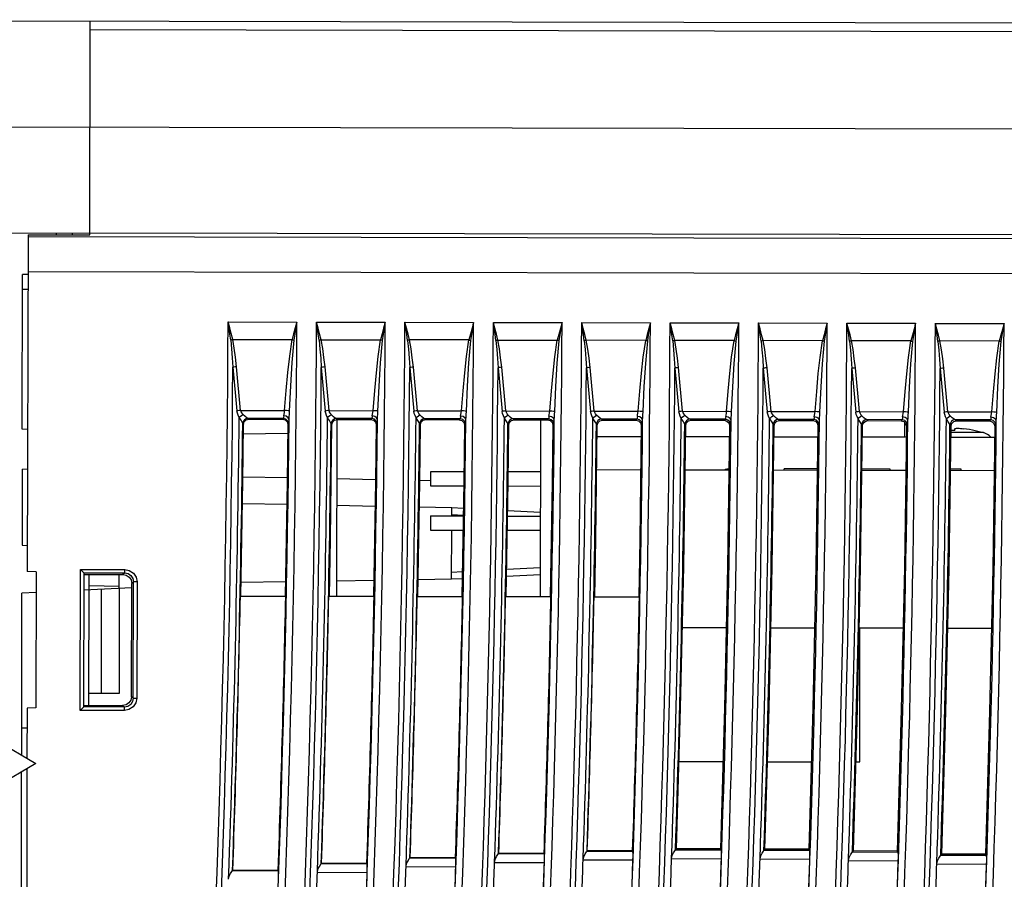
# Model space of a CAD drawing. Extents: x 0 to 420, y 0 to 297.
# Tile 14 of 30: x 101 to 128, y 156 to 180. Entities that reach past the tile are written whole.
import ezdxf

# ---------------------------------------------------------------- set-up
doc = ezdxf.new("R2010")
doc.units = 0
doc.header["$LTSCALE"] = 23.1
doc.layers.get('0').update_dxf_attribs({"linetype": 'CONTINUOUS'})

msp = doc.modelspace()

# ---------------------------------------------------------------- linework, layer by layer
at = {"color": 7, "linetype": 'CONTINUOUS'}
for p, q in [((85.026, 179.838), (140.782, 179.726)), ((102.514, 173.757), (102.526, 179.803)), ((140.781, 179.476), (102.526, 179.553)), ((99.52, 176.809), (141.631, 176.725)), ((86.014, 173.836), (102.514, 173.803)), ((100.764, 173.759), (100.745, 164.241)), ((100.764, 173.759), (102.514, 173.757)), ((101.564, 173.805), (101.564, 173.758)), ((102.014, 173.804), (102.014, 173.758)), ((141.796, 173.728), (102.514, 173.807)), ((100.764, 173.708), (141.8, 173.626)), ((141.838, 172.627), (100.762, 172.709)), ((100.603, 168.26), (100.612, 172.632)), ((100.762, 172.632), (100.612, 172.632)), ((100.761, 172.207), (100.611, 172.207)), ((106.424, 171.295), (108.367, 171.291)), ((108.924, 171.29), (110.867, 171.286)), ((111.424, 171.285), (113.367, 171.281)), ((113.924, 171.28), (115.867, 171.276)), ((116.424, 171.275), (118.367, 171.271)), ((118.924, 171.27), (120.867, 171.266)), ((121.424, 171.265), (123.367, 171.261)), ((123.924, 171.26), (125.867, 171.256)), ((126.424, 171.254), (128.367, 171.251)), ((106.553, 170.797), (108.233, 170.794)), ((109.053, 170.792), (110.733, 170.788)), ((113.233, 170.783), (111.553, 170.787)), ((114.053, 170.782), (115.733, 170.778)), ((118.233, 170.773), (116.553, 170.777)), ((120.733, 170.768), (119.053, 170.772)), ((123.233, 170.763), (121.553, 170.767)), ((125.733, 170.758), (124.053, 170.762)), ((128.233, 170.753), (126.553, 170.757)), ((106.777, 168.793), (106.664, 170.027)), ((109.277, 168.788), (109.164, 170.022)), ((111.777, 168.783), (111.664, 170.017)), ((114.277, 168.778), (114.164, 170.012)), ((116.777, 168.773), (116.664, 170.007)), ((119.277, 168.768), (119.164, 170.002)), ((121.777, 168.763), (121.664, 169.997)), ((124.277, 168.758), (124.164, 169.992)), ((106.777, 168.793), (108.022, 168.79)), ((109.277, 168.788), (110.522, 168.785)), ((111.777, 168.783), (113.022, 168.78)), ((114.277, 168.778), (115.522, 168.775)), ((116.777, 168.773), (118.022, 168.77)), ((119.277, 168.768), (120.522, 168.765)), ((121.777, 168.763), (123.022, 168.76)), ((124.277, 168.758), (125.522, 168.755)), ((126.777, 168.753), (128.022, 168.75)), ((107.01, 168.545), (106.987, 168.568)), ((107.984, 168.566), (106.987, 168.568)), ((107.01, 168.545), (107.961, 168.542)), ((107.984, 168.566), (107.961, 168.542)), ((108.059, 168.545), (107.984, 168.566)), ((108.091, 168.467), (108.11, 168.391)), ((109.511, 168.539), (109.487, 168.563)), ((110.484, 168.561), (109.487, 168.563)), ((109.494, 163.539), (109.504, 168.539)), ((109.511, 168.539), (110.46, 168.536)), ((110.484, 168.561), (110.46, 168.536)), ((110.559, 168.54), (110.484, 168.561)), ((112.012, 168.533), (111.987, 168.558)), ((112.984, 168.556), (111.987, 168.558)), ((112.012, 168.533), (112.959, 168.53)), ((112.984, 168.556), (112.959, 168.53)), ((113.059, 168.535), (112.984, 168.556)), ((114.513, 168.527), (114.487, 168.553)), ((115.484, 168.551), (114.487, 168.553)), ((114.513, 168.527), (115.458, 168.524)), ((115.254, 168.525), (115.244, 163.528)), ((115.484, 168.551), (115.458, 168.524)), ((115.559, 168.53), (115.484, 168.551)), ((117.014, 168.521), (116.987, 168.548)), ((117.984, 168.546), (116.987, 168.548)), ((117.014, 168.521), (117.957, 168.519)), ((117.984, 168.546), (117.957, 168.519)), ((118.059, 168.525), (117.984, 168.546)), ((119.515, 168.515), (119.487, 168.542)), ((120.485, 168.54), (119.487, 168.542)), ((119.515, 168.515), (120.456, 168.513)), ((120.485, 168.54), (120.456, 168.513)), ((120.559, 168.52), (120.485, 168.54)), ((122.016, 168.509), (121.987, 168.537)), ((122.985, 168.535), (121.987, 168.537)), ((122.016, 168.509), (122.955, 168.507)), ((122.985, 168.535), (122.955, 168.507)), ((123.059, 168.515), (122.985, 168.535)), ((124.517, 168.503), (124.487, 168.532)), ((125.485, 168.53), (124.487, 168.532)), ((124.517, 168.503), (125.454, 168.501)), ((125.485, 168.53), (125.454, 168.501)), ((125.559, 168.51), (125.485, 168.53)), ((127.018, 168.497), (126.987, 168.527)), ((127.985, 168.525), (126.987, 168.527)), ((127.018, 168.497), (127.954, 168.495)), ((127.985, 168.525), (127.954, 168.495)), ((128.059, 168.505), (127.985, 168.525)), ((100.753, 168.252), (100.603, 168.26)), ((106.838, 168.419), (106.859, 168.396)), ((108.11, 168.391), (108.134, 168.414)), ((109.338, 168.414), (109.36, 168.39)), ((110.59, 168.461), (110.609, 168.385)), ((110.609, 168.385), (110.634, 168.409)), ((111.838, 168.409), (111.861, 168.384)), ((113.089, 168.455), (113.108, 168.379)), ((113.108, 168.379), (113.134, 168.404)), ((114.338, 168.404), (114.362, 168.379)), ((115.588, 168.449), (115.607, 168.373)), ((115.607, 168.373), (115.634, 168.399)), ((116.838, 168.399), (116.863, 168.373)), ((118.087, 168.443), (118.107, 168.367)), ((118.107, 168.367), (118.134, 168.394)), ((119.338, 168.394), (119.364, 168.367)), ((120.586, 168.437), (120.606, 168.361)), ((120.606, 168.361), (120.634, 168.389)), ((121.838, 168.388), (121.865, 168.361)), ((123.085, 168.431), (123.105, 168.355)), ((123.105, 168.355), (123.134, 168.384)), ((124.338, 168.383), (124.367, 168.355)), ((125.554, 168.456), (125.553, 168.042)), ((125.584, 168.425), (125.604, 168.349)), ((125.604, 168.349), (125.634, 168.379)), ((126.838, 168.378), (126.868, 168.349)), ((126.978, 168.22), (126.978, 168.275)), ((127.553, 168.218), (127.553, 168.223)), ((128.083, 168.419), (128.103, 168.343)), ((128.103, 168.343), (128.134, 168.374)), ((108.107, 168.139), (106.856, 168.119)), ((116.86, 168.059), (118.103, 168.057)), ((119.36, 168.054), (120.601, 168.052)), ((121.861, 168.049), (123.101, 168.047)), ((124.362, 168.044), (125.6, 168.042)), ((126.863, 168.039), (128.099, 168.037)), ((127.783, 168.164), (126.865, 168.166)), ((100.601, 167.129), (100.597, 164.985)), ((100.601, 167.129), (100.751, 167.136)), ((118.092, 167.107), (116.848, 167.109)), ((120.588, 167.102), (119.347, 167.104)), ((123.087, 167.097), (121.848, 167.099)), ((122.151, 167.099), (122.151, 167.14)), ((123.088, 167.138), (122.151, 167.14)), ((125.151, 167.134), (124.349, 167.136)), ((125.586, 167.092), (124.349, 167.094)), ((125.151, 167.093), (125.151, 167.134)), ((128.086, 167.087), (126.85, 167.089)), ((127.151, 167.13), (126.851, 167.131)), ((127.151, 167.089), (127.151, 167.13)), ((106.841, 166.916), (108.092, 166.891)), ((109.5, 166.864), (110.591, 166.843)), ((111.843, 166.818), (112.15, 166.812)), ((112.151, 167.06), (112.15, 166.66)), ((113.093, 167.058), (112.151, 167.06)), ((115.251, 167.054), (114.347, 167.056)), ((112.15, 166.66), (113.087, 166.658)), ((114.342, 166.656), (115.25, 166.654)), ((108.081, 166.129), (106.83, 166.153)), ((110.579, 166.08), (109.499, 166.101)), ((112.749, 166.038), (111.831, 166.056)), ((112.748, 165.809), (112.749, 166.038)), ((113.078, 166.02), (112.749, 166.038)), ((112.148, 165.81), (112.147, 165.41)), ((112.148, 165.81), (113.075, 165.808)), ((112.748, 165.851), (113.075, 165.833)), ((114.329, 165.806), (115.248, 165.804)), ((115.248, 165.902), (114.331, 165.952)), ((112.147, 165.41), (113.069, 165.408)), ((112.745, 164.026), (112.747, 165.409)), ((114.323, 165.406), (115.247, 165.404)), ((89.997, 165.328), (100.984, 158.806)), ((100.597, 164.985), (100.747, 164.977)), ((102.237, 160.309), (102.245, 164.298)), ((102.245, 164.298), (103.498, 164.296)), ((103.498, 164.196), (103.498, 164.296)), ((115.245, 164.34), (114.303, 164.292)), ((100.995, 164.227), (100.745, 164.241)), ((100.995, 164.227), (100.987, 160.384)), ((102.346, 164.198), (102.313, 164.229)), ((102.345, 164.198), (102.337, 160.409)), ((102.345, 164.198), (103.498, 164.196)), ((102.345, 164.155), (103.451, 164.153)), ((102.487, 160.451), (102.495, 164.155)), ((103.344, 163.767), (103.345, 164.153)), ((103.498, 164.196), (103.448, 164.153)), ((111.797, 164.011), (112.745, 164.026)), ((113.048, 164.229), (112.745, 164.214)), ((112.745, 164.026), (113.045, 164.041)), ((114.3, 164.104), (115.245, 164.152)), ((102.344, 163.717), (103.696, 163.785)), ((103.344, 163.813), (102.494, 163.829)), ((102.838, 160.802), (102.844, 163.742)), ((103.347, 160.801), (103.353, 163.768)), ((103.69, 160.698), (103.697, 163.903)), ((103.697, 163.903), (103.747, 163.946)), ((103.741, 160.655), (103.747, 163.946)), ((103.847, 163.946), (103.747, 163.946)), ((103.847, 163.946), (103.841, 160.655)), ((106.793, 163.934), (108.044, 163.954)), ((109.495, 163.976), (110.544, 163.992)), ((100.585, 159.043), (100.594, 163.629)), ((100.994, 163.649), (100.594, 163.629)), ((106.77, 163.545), (108.053, 163.542)), ((109.27, 163.54), (110.553, 163.537)), ((111.77, 163.535), (113.053, 163.532)), ((114.271, 163.53), (115.554, 163.527)), ((116.771, 163.524), (118.054, 163.522)), ((119.271, 162.654), (120.512, 162.652)), ((121.772, 162.649), (123.012, 162.647)), ((124.274, 162.644), (125.511, 162.642)), ((124.284, 158.854), (124.292, 162.644)), ((126.775, 162.639), (128.011, 162.637)), ((102.488, 160.803), (103.347, 160.801)), ((103.741, 160.655), (103.69, 160.698)), ((102.337, 160.451), (103.44, 160.449)), ((103.49, 160.406), (102.337, 160.409)), ((103.44, 160.449), (103.49, 160.406)), ((103.49, 160.306), (103.49, 160.406)), ((103.741, 160.655), (103.841, 160.655)), ((100.737, 160.374), (100.734, 158.954)), ((100.987, 160.385), (100.737, 160.373)), ((103.49, 160.306), (102.237, 160.309)), ((100.736, 159.807), (100.586, 159.807)), ((100.984, 158.806), (89.971, 152.328)), ((119.177, 158.865), (120.419, 158.862)), ((121.679, 158.86), (122.919, 158.857)), ((124.181, 158.855), (124.284, 158.854)), ((100.551, 142.21), (100.584, 158.571)), ((100.734, 158.659), (100.677, 130.491)), ((114.071, 156.261), (114.077, 156.267)), ((114.071, 156.261), (115.366, 156.258)), ((115.36, 156.264), (114.077, 156.267)), ((115.366, 156.258), (115.36, 156.264)), ((116.575, 156.336), (116.581, 156.342)), ((116.575, 156.336), (117.87, 156.333)), ((117.864, 156.339), (116.581, 156.342)), ((117.87, 156.333), (117.864, 156.339)), ((119.077, 156.369), (119.104, 156.395)), ((119.077, 156.369), (120.372, 156.366)), ((120.346, 156.393), (119.104, 156.395)), ((120.372, 156.366), (120.346, 156.393)), ((121.578, 156.36), (121.606, 156.387)), ((121.578, 156.36), (122.873, 156.357)), ((122.847, 156.385), (121.606, 156.387)), ((122.873, 156.357), (122.847, 156.385)), ((124.078, 156.309), (124.107, 156.337)), ((124.078, 156.309), (125.373, 156.307)), ((125.345, 156.335), (124.107, 156.337)), ((125.373, 156.307), (125.345, 156.335)), ((126.576, 156.217), (126.606, 156.246)), ((126.576, 156.217), (127.871, 156.214)), ((127.843, 156.244), (126.606, 156.246)), ((127.871, 156.214), (127.843, 156.244)), ((109.058, 155.984), (109.065, 155.99)), ((109.058, 155.984), (110.354, 155.982)), ((110.348, 155.987), (109.065, 155.99)), ((110.354, 155.982), (110.348, 155.987)), ((111.565, 156.144), (111.571, 156.15)), ((111.565, 156.144), (112.861, 156.141)), ((112.855, 156.146), (111.571, 156.15)), ((112.861, 156.141), (112.855, 156.147)), ((113.96, 156.015), (115.368, 156.009)), ((116.464, 156.09), (117.872, 156.084)), ((118.966, 156.123), (120.375, 156.116)), ((121.467, 156.114), (122.876, 156.108)), ((123.967, 156.064), (125.375, 156.057)), ((126.465, 155.971), (127.874, 155.965)), ((106.55, 155.781), (106.556, 155.787)), ((106.55, 155.781), (107.845, 155.779)), ((107.839, 155.784), (106.556, 155.787)), ((107.845, 155.779), (107.839, 155.785)), ((108.947, 155.739), (110.355, 155.732)), ((111.454, 155.898), (112.863, 155.891))]:
    msp.add_line(p, q, dxfattribs=at)
for points in [[(106.497, 170.782), (106.474, 170.95), (106.449, 171.121), (106.424, 171.295)], [(106.553, 170.797), (106.511, 170.962), (106.468, 171.128), (106.424, 171.295)], [(108.367, 171.291), (108.322, 171.124), (108.277, 170.958), (108.233, 170.794)], [(108.29, 170.778), (108.315, 170.947), (108.341, 171.117), (108.367, 171.291)], [(108.997, 170.777), (108.974, 170.945), (108.949, 171.116), (108.924, 171.29)], [(109.053, 170.792), (109.011, 170.956), (108.968, 171.122), (108.924, 171.29)], [(110.867, 171.286), (110.822, 171.12), (110.777, 170.953), (110.733, 170.788)], [(110.79, 170.773), (110.815, 170.941), (110.841, 171.112), (110.867, 171.286)], [(111.497, 170.772), (111.474, 170.94), (111.449, 171.111), (111.424, 171.285)], [(111.553, 170.787), (111.511, 170.951), (111.468, 171.117), (111.424, 171.285)], [(113.367, 171.281), (113.322, 171.114), (113.277, 170.948), (113.233, 170.783)], [(113.29, 170.768), (113.315, 170.936), (113.341, 171.107), (113.367, 171.281)], [(113.997, 170.767), (113.974, 170.935), (113.949, 171.106), (113.924, 171.28)], [(114.053, 170.782), (114.011, 170.947), (113.968, 171.113), (113.924, 171.28)], [(115.867, 171.276), (115.822, 171.109), (115.777, 170.943), (115.733, 170.778)], [(115.79, 170.763), (115.815, 170.931), (115.841, 171.102), (115.867, 171.276)], [(116.497, 170.762), (116.474, 170.93), (116.449, 171.101), (116.424, 171.275)], [(116.553, 170.777), (116.511, 170.941), (116.468, 171.107), (116.424, 171.275)], [(118.367, 171.271), (118.322, 171.104), (118.277, 170.938), (118.233, 170.773)], [(118.29, 170.758), (118.315, 170.926), (118.341, 171.097), (118.367, 171.271)], [(118.997, 170.757), (118.974, 170.925), (118.949, 171.096), (118.924, 171.27)], [(119.053, 170.772), (119.011, 170.936), (118.968, 171.102), (118.924, 171.27)], [(120.867, 171.266), (120.822, 171.099), (120.777, 170.933), (120.733, 170.768)], [(120.79, 170.753), (120.815, 170.921), (120.841, 171.092), (120.867, 171.266)], [(121.497, 170.752), (121.474, 170.92), (121.449, 171.091), (121.424, 171.265)], [(121.553, 170.767), (121.511, 170.931), (121.468, 171.097), (121.424, 171.265)], [(123.367, 171.261), (123.322, 171.094), (123.277, 170.928), (123.233, 170.763)], [(123.29, 170.748), (123.315, 170.916), (123.341, 171.087), (123.367, 171.261)], [(124.053, 170.762), (124.011, 170.926), (123.968, 171.092), (123.924, 171.26)], [(123.997, 170.747), (123.974, 170.915), (123.949, 171.086), (123.924, 171.26)], [(125.867, 171.256), (125.822, 171.089), (125.777, 170.923), (125.733, 170.758)], [(125.79, 170.743), (125.815, 170.911), (125.841, 171.082), (125.867, 171.256)], [(126.497, 170.742), (126.474, 170.91), (126.449, 171.081), (126.424, 171.254)], [(126.553, 170.757), (126.511, 170.921), (126.468, 171.087), (126.424, 171.254)], [(128.367, 171.251), (128.322, 171.084), (128.277, 170.918), (128.233, 170.753)], [(128.29, 170.738), (128.315, 170.906), (128.341, 171.077), (128.367, 171.251)], [(106.553, 170.796), (106.535, 170.794), (106.516, 170.788), (106.497, 170.782)], [(106.497, 170.782), (106.521, 170.531), (106.541, 170.275), (106.558, 170.013)], [(106.664, 170.027), (106.63, 170.298), (106.595, 170.552), (106.553, 170.797)], [(108.022, 168.79), (108.069, 169.359), (108.115, 169.862), (108.164, 170.322), (108.233, 170.794)], [(108.162, 168.774), (108.193, 169.486), (108.233, 170.143), (108.29, 170.778)], [(108.233, 170.794), (108.252, 170.789), (108.271, 170.783), (108.29, 170.778)], [(109.053, 170.792), (109.034, 170.787), (109.015, 170.782), (108.997, 170.777)], [(108.997, 170.777), (109.021, 170.526), (109.041, 170.27), (109.058, 170.008)], [(109.164, 170.022), (109.132, 170.285), (109.098, 170.541), (109.053, 170.792)], [(110.522, 168.785), (110.569, 169.353), (110.615, 169.856), (110.663, 170.315), (110.733, 170.788)], [(110.662, 168.769), (110.693, 169.481), (110.733, 170.138), (110.79, 170.773)], [(110.733, 170.788), (110.752, 170.783), (110.771, 170.778), (110.79, 170.773)], [(111.553, 170.787), (111.534, 170.782), (111.515, 170.777), (111.497, 170.772)], [(111.497, 170.772), (111.521, 170.521), (111.541, 170.265), (111.558, 170.003)], [(111.664, 170.017), (111.632, 170.28), (111.598, 170.536), (111.553, 170.787)], [(113.022, 168.78), (113.069, 169.349), (113.115, 169.852), (113.164, 170.312), (113.233, 170.783)], [(113.162, 168.764), (113.193, 169.476), (113.233, 170.133), (113.29, 170.768)], [(113.233, 170.783), (113.253, 170.779), (113.271, 170.773), (113.29, 170.768)], [(114.053, 170.781), (114.035, 170.779), (114.016, 170.773), (113.997, 170.767)], [(113.997, 170.767), (114.021, 170.516), (114.041, 170.26), (114.058, 169.998)], [(114.164, 170.012), (114.13, 170.283), (114.095, 170.537), (114.053, 170.782)], [(115.522, 168.775), (115.569, 169.344), (115.615, 169.847), (115.664, 170.307), (115.733, 170.778)], [(115.662, 168.759), (115.693, 169.471), (115.733, 170.128), (115.79, 170.763)], [(115.733, 170.778), (115.753, 170.774), (115.771, 170.768), (115.79, 170.763)], [(116.553, 170.777), (116.534, 170.772), (116.515, 170.767), (116.497, 170.762)], [(116.497, 170.762), (116.521, 170.511), (116.541, 170.255), (116.558, 169.993)], [(116.664, 170.007), (116.632, 170.27), (116.598, 170.526), (116.553, 170.777)], [(118.022, 168.77), (118.069, 169.339), (118.115, 169.842), (118.164, 170.302), (118.233, 170.773)], [(118.162, 168.754), (118.193, 169.466), (118.233, 170.123), (118.29, 170.758)], [(118.233, 170.773), (118.253, 170.768), (118.271, 170.763), (118.29, 170.758)], [(119.053, 170.772), (119.034, 170.767), (119.015, 170.762), (118.997, 170.757)], [(118.997, 170.757), (119.021, 170.506), (119.041, 170.25), (119.058, 169.988)], [(119.164, 170.002), (119.132, 170.265), (119.098, 170.521), (119.053, 170.772)], [(120.522, 168.765), (120.569, 169.334), (120.615, 169.837), (120.664, 170.297), (120.733, 170.768)], [(120.662, 168.749), (120.693, 169.461), (120.733, 170.118), (120.79, 170.753)], [(120.733, 170.768), (120.753, 170.763), (120.771, 170.758), (120.79, 170.753)], [(121.553, 170.767), (121.534, 170.762), (121.515, 170.757), (121.497, 170.752)], [(121.497, 170.752), (121.521, 170.501), (121.541, 170.245), (121.558, 169.983)], [(121.664, 169.997), (121.632, 170.26), (121.598, 170.516), (121.553, 170.767)], [(123.022, 168.76), (123.069, 169.329), (123.115, 169.832), (123.164, 170.292), (123.233, 170.763)], [(123.162, 168.744), (123.193, 169.456), (123.233, 170.113), (123.29, 170.748)], [(123.233, 170.763), (123.253, 170.758), (123.271, 170.753), (123.29, 170.748)], [(124.053, 170.762), (124.034, 170.757), (124.015, 170.752), (123.997, 170.747)], [(123.997, 170.747), (124.021, 170.496), (124.041, 170.24), (124.058, 169.978)], [(124.164, 169.992), (124.132, 170.255), (124.098, 170.512), (124.053, 170.762)], [(125.522, 168.755), (125.569, 169.324), (125.615, 169.827), (125.664, 170.287), (125.733, 170.758)], [(125.662, 168.739), (125.694, 169.451), (125.733, 170.108), (125.79, 170.743)], [(125.733, 170.758), (125.753, 170.753), (125.771, 170.748), (125.79, 170.743)], [(126.553, 170.757), (126.534, 170.752), (126.515, 170.747), (126.497, 170.742)], [(126.497, 170.742), (126.522, 170.491), (126.541, 170.235), (126.558, 169.973)], [(126.664, 169.987), (126.632, 170.25), (126.598, 170.507), (126.553, 170.757)], [(128.022, 168.75), (128.069, 169.319), (128.115, 169.822), (128.164, 170.282), (128.233, 170.753)], [(128.163, 168.734), (128.194, 169.445), (128.233, 170.103), (128.29, 170.738)], [(128.233, 170.753), (128.253, 170.748), (128.271, 170.743), (128.29, 170.738)], [(106.664, 170.027), (106.625, 170.023), (106.589, 170.018), (106.558, 170.013)], [(106.558, 170.013), (106.596, 169.602), (106.633, 169.191), (106.671, 168.779)], [(109.164, 170.022), (109.125, 170.018), (109.089, 170.013), (109.058, 170.008)], [(109.058, 170.008), (109.096, 169.597), (109.133, 169.185), (109.171, 168.774)], [(111.664, 170.017), (111.625, 170.013), (111.589, 170.008), (111.558, 170.003)], [(111.558, 170.003), (111.596, 169.592), (111.634, 169.18), (111.671, 168.769)], [(114.164, 170.012), (114.125, 170.008), (114.089, 170.003), (114.058, 169.998)], [(114.058, 169.998), (114.096, 169.587), (114.134, 169.175), (114.171, 168.764)], [(116.664, 170.007), (116.625, 170.003), (116.589, 169.998), (116.558, 169.993)], [(116.558, 169.993), (116.596, 169.582), (116.634, 169.17), (116.671, 168.759)], [(119.164, 170.002), (119.125, 169.998), (119.089, 169.993), (119.058, 169.988)], [(119.058, 169.988), (119.096, 169.577), (119.134, 169.165), (119.171, 168.754)], [(121.664, 169.997), (121.625, 169.993), (121.589, 169.988), (121.558, 169.983)], [(121.558, 169.983), (121.596, 169.572), (121.634, 169.16), (121.671, 168.749)], [(124.164, 169.992), (124.125, 169.988), (124.089, 169.983), (124.058, 169.978)], [(124.058, 169.978), (124.096, 169.567), (124.134, 169.155), (124.171, 168.744)], [(126.664, 169.987), (126.625, 169.983), (126.589, 169.978), (126.558, 169.973)], [(126.558, 169.973), (126.596, 169.562), (126.634, 169.15), (126.671, 168.739)], [(126.777, 168.753), (126.74, 169.164), (126.702, 169.576), (126.664, 169.987)], [(106.777, 168.793), (106.739, 168.791), (106.702, 168.785), (106.671, 168.779)], [(106.737, 168.592), (106.709, 168.655), (106.687, 168.716), (106.671, 168.779)], [(106.843, 168.676), (106.816, 168.713), (106.793, 168.752), (106.777, 168.793)], [(107.997, 168.643), (108.005, 168.687), (108.014, 168.736), (108.022, 168.79)], [(108.162, 168.774), (108.129, 168.781), (108.079, 168.786), (108.022, 168.79)], [(108.147, 168.537), (108.15, 168.612), (108.156, 168.69), (108.162, 168.774)], [(109.277, 168.788), (109.239, 168.786), (109.202, 168.78), (109.171, 168.774)], [(109.237, 168.587), (109.209, 168.65), (109.187, 168.711), (109.171, 168.774)], [(109.344, 168.671), (109.316, 168.708), (109.294, 168.747), (109.277, 168.788)], [(110.497, 168.638), (110.505, 168.682), (110.514, 168.731), (110.522, 168.785)], [(110.662, 168.769), (110.629, 168.776), (110.579, 168.781), (110.522, 168.785)], [(110.647, 168.532), (110.65, 168.607), (110.656, 168.685), (110.662, 168.769)], [(111.777, 168.783), (111.739, 168.781), (111.702, 168.775), (111.671, 168.769)], [(111.737, 168.582), (111.709, 168.645), (111.687, 168.706), (111.671, 168.769)], [(111.844, 168.666), (111.816, 168.703), (111.794, 168.742), (111.777, 168.783)], [(112.997, 168.633), (113.005, 168.677), (113.014, 168.726), (113.022, 168.78)], [(113.162, 168.764), (113.129, 168.771), (113.079, 168.776), (113.022, 168.78)], [(113.147, 168.527), (113.151, 168.602), (113.156, 168.68), (113.162, 168.764)], [(114.277, 168.778), (114.239, 168.775), (114.203, 168.77), (114.171, 168.764)], [(114.237, 168.577), (114.209, 168.64), (114.187, 168.701), (114.171, 168.764)], [(114.344, 168.661), (114.316, 168.698), (114.294, 168.737), (114.277, 168.778)], [(115.497, 168.628), (115.505, 168.671), (115.514, 168.721), (115.522, 168.775)], [(115.662, 168.759), (115.629, 168.766), (115.579, 168.771), (115.522, 168.775)], [(115.647, 168.522), (115.651, 168.597), (115.656, 168.675), (115.662, 168.759)], [(116.777, 168.773), (116.739, 168.77), (116.703, 168.765), (116.671, 168.759)], [(116.738, 168.572), (116.709, 168.635), (116.687, 168.696), (116.671, 168.759)], [(116.844, 168.656), (116.816, 168.693), (116.794, 168.732), (116.777, 168.773)], [(117.997, 168.623), (118.005, 168.666), (118.014, 168.716), (118.022, 168.77)], [(118.162, 168.754), (118.129, 168.761), (118.079, 168.766), (118.022, 168.77)], [(118.147, 168.517), (118.151, 168.592), (118.156, 168.67), (118.162, 168.754)], [(119.277, 168.768), (119.239, 168.765), (119.203, 168.76), (119.171, 168.754)], [(119.238, 168.567), (119.209, 168.63), (119.187, 168.691), (119.171, 168.754)], [(119.344, 168.651), (119.316, 168.688), (119.294, 168.727), (119.277, 168.768)], [(120.498, 168.617), (120.505, 168.661), (120.514, 168.711), (120.522, 168.765)], [(120.662, 168.749), (120.629, 168.756), (120.579, 168.761), (120.522, 168.765)], [(120.647, 168.512), (120.651, 168.587), (120.656, 168.665), (120.662, 168.749)], [(121.777, 168.763), (121.739, 168.76), (121.703, 168.755), (121.671, 168.749)], [(121.738, 168.562), (121.709, 168.625), (121.687, 168.686), (121.671, 168.749)], [(121.844, 168.646), (121.816, 168.683), (121.794, 168.722), (121.777, 168.763)], [(122.998, 168.612), (123.005, 168.656), (123.014, 168.706), (123.022, 168.76)], [(123.162, 168.744), (123.129, 168.751), (123.079, 168.756), (123.022, 168.76)], [(124.277, 168.758), (124.239, 168.755), (124.203, 168.75), (124.171, 168.744)], [(124.344, 168.641), (124.316, 168.678), (124.294, 168.717), (124.277, 168.758)], [(125.498, 168.607), (125.505, 168.651), (125.515, 168.701), (125.522, 168.755)], [(125.662, 168.739), (125.629, 168.746), (125.579, 168.751), (125.522, 168.755)], [(126.777, 168.753), (126.739, 168.75), (126.703, 168.745), (126.671, 168.739)], [(126.844, 168.636), (126.816, 168.673), (126.794, 168.712), (126.777, 168.753)], [(127.998, 168.602), (128.006, 168.646), (128.015, 168.696), (128.022, 168.75)], [(128.163, 168.734), (128.129, 168.741), (128.079, 168.746), (128.022, 168.75)], [(106.737, 168.592), (106.766, 168.624), (106.803, 168.653), (106.843, 168.676)], [(106.838, 168.419), (106.823, 168.457), (106.789, 168.514), (106.737, 168.592)], [(106.987, 168.568), (106.93, 168.556), (106.882, 168.524), (106.849, 168.475), (106.838, 168.419)], [(106.987, 168.568), (106.951, 168.582), (106.903, 168.619), (106.843, 168.676)], [(106.859, 168.396), (106.88, 168.471), (106.935, 168.525), (107.01, 168.545)], [(107.961, 168.542), (108.036, 168.522), (108.091, 168.467)], [(107.997, 168.643), (107.993, 168.603), (107.989, 168.576), (107.984, 168.566)], [(108.147, 168.537), (108.124, 168.587), (108.069, 168.626), (107.997, 168.643)], [(108.134, 168.414), (108.114, 168.49), (108.059, 168.545)], [(108.134, 168.414), (108.138, 168.432), (108.143, 168.474), (108.147, 168.537)], [(109.237, 168.587), (109.266, 168.619), (109.303, 168.648), (109.344, 168.671)], [(109.338, 168.414), (109.323, 168.452), (109.289, 168.509), (109.237, 168.587)], [(109.487, 168.563), (109.43, 168.551), (109.382, 168.519), (109.349, 168.47), (109.338, 168.414)], [(109.487, 168.563), (109.451, 168.577), (109.403, 168.614), (109.344, 168.671)], [(109.36, 168.39), (109.381, 168.465), (109.436, 168.519), (109.511, 168.539)], [(110.46, 168.536), (110.535, 168.516), (110.59, 168.461)], [(110.497, 168.638), (110.493, 168.598), (110.489, 168.571), (110.484, 168.561)], [(110.647, 168.532), (110.624, 168.582), (110.569, 168.621), (110.497, 168.638)], [(110.634, 168.409), (110.614, 168.485), (110.559, 168.54)], [(110.634, 168.409), (110.638, 168.427), (110.643, 168.469), (110.647, 168.532)], [(111.737, 168.582), (111.766, 168.614), (111.803, 168.643), (111.844, 168.666)], [(111.838, 168.409), (111.823, 168.447), (111.789, 168.504), (111.737, 168.582)], [(111.987, 168.558), (111.93, 168.546), (111.882, 168.514), (111.85, 168.465), (111.838, 168.409)], [(111.987, 168.558), (111.951, 168.572), (111.903, 168.609), (111.844, 168.666)], [(111.861, 168.384), (111.882, 168.459), (111.937, 168.513), (112.012, 168.533)], [(112.959, 168.53), (113.034, 168.51), (113.089, 168.455)], [(112.997, 168.633), (112.993, 168.593), (112.989, 168.566), (112.984, 168.556)], [(113.147, 168.527), (113.124, 168.577), (113.069, 168.616), (112.997, 168.633)], [(113.134, 168.404), (113.114, 168.48), (113.059, 168.535)], [(113.134, 168.404), (113.138, 168.421), (113.143, 168.464), (113.147, 168.527)], [(114.237, 168.577), (114.266, 168.609), (114.303, 168.638), (114.344, 168.661)], [(114.338, 168.404), (114.323, 168.442), (114.289, 168.499), (114.237, 168.577)], [(114.487, 168.553), (114.43, 168.541), (114.382, 168.509), (114.35, 168.46), (114.338, 168.404)], [(114.487, 168.553), (114.451, 168.567), (114.403, 168.604), (114.344, 168.661)], [(114.362, 168.379), (114.383, 168.453), (114.438, 168.507), (114.513, 168.527)], [(115.458, 168.524), (115.533, 168.504), (115.588, 168.449)], [(115.497, 168.628), (115.493, 168.588), (115.489, 168.561), (115.484, 168.551)], [(115.647, 168.522), (115.624, 168.572), (115.569, 168.611), (115.497, 168.628)], [(115.634, 168.399), (115.614, 168.475), (115.559, 168.53)], [(115.634, 168.399), (115.638, 168.416), (115.643, 168.459), (115.647, 168.522)], [(116.738, 168.572), (116.767, 168.604), (116.803, 168.633), (116.844, 168.656)], [(116.838, 168.399), (116.823, 168.437), (116.789, 168.494), (116.738, 168.572)], [(116.987, 168.548), (116.93, 168.536), (116.882, 168.504), (116.85, 168.455), (116.838, 168.399)], [(116.987, 168.548), (116.951, 168.562), (116.904, 168.599), (116.844, 168.656)], [(116.863, 168.373), (116.884, 168.447), (116.939, 168.501), (117.014, 168.521)], [(117.957, 168.519), (118.033, 168.498), (118.087, 168.443)], [(117.997, 168.623), (117.993, 168.583), (117.989, 168.556), (117.984, 168.546)], [(118.147, 168.517), (118.124, 168.567), (118.069, 168.606), (117.997, 168.623)], [(118.134, 168.394), (118.114, 168.47), (118.059, 168.525)], [(118.134, 168.394), (118.139, 168.411), (118.143, 168.454), (118.147, 168.517)], [(119.238, 168.567), (119.267, 168.599), (119.303, 168.628), (119.344, 168.651)], [(119.338, 168.394), (119.323, 168.432), (119.29, 168.489), (119.238, 168.567)], [(119.487, 168.542), (119.43, 168.531), (119.382, 168.499), (119.35, 168.45), (119.338, 168.394)], [(119.487, 168.542), (119.452, 168.557), (119.404, 168.594), (119.344, 168.651)], [(119.364, 168.367), (119.385, 168.441), (119.44, 168.495), (119.515, 168.515)], [(120.456, 168.513), (120.532, 168.492), (120.586, 168.437)], [(120.498, 168.617), (120.493, 168.578), (120.489, 168.551), (120.485, 168.54)], [(120.647, 168.512), (120.625, 168.562), (120.569, 168.601), (120.498, 168.617)], [(120.634, 168.389), (120.614, 168.465), (120.559, 168.52)], [(120.634, 168.389), (120.639, 168.406), (120.643, 168.449), (120.647, 168.512)], [(121.738, 168.562), (121.767, 168.594), (121.803, 168.623), (121.844, 168.646)], [(121.838, 168.388), (121.824, 168.427), (121.79, 168.484), (121.738, 168.562)], [(121.987, 168.537), (121.931, 168.526), (121.882, 168.494), (121.85, 168.445), (121.838, 168.388)], [(121.987, 168.537), (121.952, 168.552), (121.904, 168.589), (121.844, 168.646)], [(121.865, 168.361), (121.886, 168.435), (121.941, 168.489), (122.016, 168.509)], [(122.955, 168.507), (123.031, 168.486), (123.085, 168.431)], [(122.998, 168.612), (122.994, 168.573), (122.989, 168.546), (122.985, 168.535)], [(123.147, 168.507), (123.125, 168.557), (123.069, 168.596), (122.998, 168.612)], [(123.134, 168.384), (123.114, 168.46), (123.059, 168.515)], [(123.134, 168.384), (123.139, 168.401), (123.143, 168.444), (123.147, 168.507)], [(123.147, 168.507), (123.151, 168.582), (123.156, 168.66), (123.162, 168.744)], [(124.238, 168.557), (124.209, 168.619), (124.187, 168.681), (124.171, 168.744)], [(124.238, 168.557), (124.267, 168.589), (124.304, 168.618), (124.344, 168.641)], [(124.338, 168.383), (124.324, 168.422), (124.29, 168.479), (124.238, 168.557)], [(124.487, 168.532), (124.431, 168.521), (124.382, 168.489), (124.35, 168.44), (124.338, 168.383)], [(124.487, 168.532), (124.452, 168.547), (124.404, 168.583), (124.344, 168.641)], [(124.367, 168.355), (124.387, 168.429), (124.442, 168.483), (124.517, 168.503)], [(125.454, 168.501), (125.53, 168.48), (125.584, 168.425)], [(125.498, 168.607), (125.494, 168.567), (125.489, 168.541), (125.485, 168.53)], [(125.647, 168.502), (125.625, 168.552), (125.569, 168.591), (125.498, 168.607)], [(125.634, 168.379), (125.615, 168.455), (125.559, 168.51)], [(125.634, 168.379), (125.639, 168.396), (125.643, 168.439), (125.647, 168.502)], [(125.647, 168.502), (125.651, 168.577), (125.656, 168.655), (125.662, 168.739)], [(126.738, 168.552), (126.71, 168.614), (126.688, 168.676), (126.671, 168.739)], [(126.738, 168.552), (126.767, 168.584), (126.804, 168.613), (126.844, 168.636)], [(126.838, 168.378), (126.824, 168.417), (126.79, 168.474), (126.738, 168.552)], [(126.987, 168.527), (126.931, 168.516), (126.882, 168.484), (126.85, 168.435), (126.838, 168.378)], [(126.987, 168.527), (126.952, 168.542), (126.904, 168.578), (126.844, 168.636)], [(126.868, 168.349), (126.888, 168.423), (126.943, 168.477), (127.018, 168.497)], [(127.954, 168.495), (128.029, 168.474), (128.083, 168.419)], [(127.998, 168.602), (127.994, 168.562), (127.989, 168.536), (127.985, 168.525)], [(128.147, 168.497), (128.125, 168.547), (128.069, 168.586), (127.998, 168.602)], [(128.134, 168.374), (128.115, 168.45), (128.059, 168.505)], [(128.134, 168.374), (128.139, 168.391), (128.143, 168.434), (128.147, 168.497)], [(128.147, 168.497), (128.151, 168.572), (128.157, 168.65), (128.163, 168.734)], [(106.785, 163.545), (106.815, 165.162), (106.84, 166.779), (106.859, 168.396)], [(108.11, 168.391), (108.091, 166.775), (108.066, 165.158), (108.036, 163.542)], [(109.287, 163.54), (109.316, 165.156), (109.341, 166.773), (109.36, 168.39)], [(110.609, 168.385), (110.59, 166.769), (110.565, 165.153), (110.536, 163.537)], [(111.788, 163.534), (111.818, 165.151), (111.842, 166.768), (111.861, 168.384)], [(113.108, 168.379), (113.089, 166.763), (113.065, 165.148), (113.035, 163.532)], [(114.289, 163.529), (114.319, 165.146), (114.343, 166.762), (114.362, 168.379)], [(115.607, 168.373), (115.588, 166.758), (115.564, 165.142), (115.535, 163.527)], [(116.791, 163.524), (116.82, 165.14), (116.844, 166.756), (116.863, 168.373)], [(118.107, 168.367), (118.087, 166.752), (118.063, 165.137), (118.034, 163.522)], [(119.104, 156.395), (119.221, 160.385), (119.308, 164.375), (119.364, 168.367)], [(120.606, 168.361), (120.55, 164.371), (120.463, 160.382), (120.346, 156.393)], [(121.606, 156.387), (121.723, 160.378), (121.809, 164.369), (121.865, 168.361)], [(123.105, 168.355), (123.049, 164.365), (122.963, 160.374), (122.847, 156.385)], [(124.107, 156.337), (124.224, 160.342), (124.31, 164.348), (124.367, 168.355)], [(125.604, 168.349), (125.548, 164.344), (125.462, 160.339), (125.345, 156.335)], [(126.606, 156.246), (126.724, 160.28), (126.811, 164.314), (126.868, 168.349)], [(126.978, 168.275), (126.984, 168.281), (127, 168.285), (127.023, 168.287), (127.056, 168.288), (127.095, 168.286), (127.135, 168.284), (127.179, 168.28), (127.228, 168.275)], [(127.553, 168.223), (127.704, 168.186), (127.783, 168.164)], [(128.103, 168.343), (128.047, 164.31), (127.96, 160.276), (127.843, 156.244)], [(102.313, 164.229), (102.282, 164.261), (102.245, 164.298)], [(103.498, 164.296), (103.627, 164.27), (103.744, 164.192), (103.822, 164.075), (103.847, 163.946)], [(103.451, 164.153), (103.544, 164.134), (103.624, 164.08), (103.678, 163.999), (103.697, 163.903)], [(103.498, 164.196), (103.592, 164.178), (103.675, 164.123), (103.729, 164.04), (103.747, 163.946)], [(103.69, 160.698), (103.671, 160.602), (103.617, 160.522), (103.537, 160.468), (103.44, 160.449)], [(102.337, 160.409), (102.329, 160.4), (102.306, 160.378), (102.275, 160.347), (102.237, 160.309)], [(103.741, 160.655), (103.722, 160.561), (103.668, 160.479), (103.585, 160.424), (103.49, 160.406)], [(103.841, 160.655), (103.815, 160.526), (103.736, 160.41), (103.62, 160.332), (103.49, 160.306)], [(113.959, 156.015), (113.978, 156.1), (114.016, 156.179), (114.054, 156.237), (114.071, 156.261)], [(115.368, 156.009), (115.37, 156.102), (115.371, 156.182), (115.369, 156.236), (115.366, 156.258)], [(116.463, 156.09), (116.482, 156.175), (116.52, 156.254), (116.558, 156.312), (116.575, 156.336)], [(117.872, 156.084), (117.874, 156.177), (117.875, 156.256), (117.873, 156.311), (117.87, 156.333)], [(118.966, 156.123), (118.984, 156.207), (119.023, 156.287), (119.06, 156.345), (119.077, 156.369)], [(120.375, 156.116), (120.377, 156.21), (120.377, 156.289), (120.376, 156.344), (120.372, 156.366)], [(121.467, 156.114), (121.485, 156.199), (121.524, 156.278), (121.561, 156.336), (121.578, 156.36)], [(122.876, 156.108), (122.878, 156.201), (122.878, 156.28), (122.877, 156.335), (122.873, 156.357)], [(123.967, 156.064), (123.985, 156.148), (124.023, 156.227), (124.061, 156.285), (124.078, 156.309)], [(125.375, 156.057), (125.378, 156.151), (125.378, 156.23), (125.376, 156.284), (125.373, 156.307)], [(126.465, 155.971), (126.483, 156.056), (126.522, 156.135), (126.559, 156.193), (126.576, 156.217)], [(127.874, 155.965), (127.876, 156.058), (127.876, 156.137), (127.875, 156.192), (127.871, 156.214)], [(108.947, 155.739), (108.965, 155.823), (109.004, 155.902), (109.041, 155.96), (109.058, 155.984)], [(110.355, 155.732), (110.358, 155.826), (110.358, 155.905), (110.357, 155.959), (110.354, 155.982)], [(111.454, 155.898), (111.472, 155.983), (111.511, 156.062), (111.548, 156.12), (111.565, 156.144)], [(112.863, 155.891), (112.865, 155.985), (112.865, 156.064), (112.864, 156.119), (112.861, 156.141)], [(106.438, 155.536), (106.456, 155.62), (106.495, 155.699), (106.533, 155.757), (106.55, 155.781)], [(107.847, 155.529), (107.849, 155.623), (107.85, 155.702), (107.848, 155.757), (107.845, 155.779)]]:
    msp.add_lwpolyline(points, dxfattribs=at)
for centre, radius, start, end in [((-405.387, 173.774), 511.817, 353.52456, 359.72248), ((-405.387, 173.774), 513.76, 353.54871, 359.72309), ((-405.387, 173.774), 514.317, 353.5556, 359.72327), ((-405.387, 173.774), 516.26, 353.57952, 359.72387), ((-405.387, 173.774), 516.817, 353.58634, 359.72405), ((-405.387, 173.774), 518.76, 353.61002, 359.72465), ((-405.387, 173.774), 519.317, 354.49053, 359.72482), ((-405.387, 173.774), 521.26, 354.5107, 359.72542), ((-405.387, 173.774), 521.817, 354.52527, 359.72559), ((-405.387, 173.774), 523.76, 354.54521, 359.72618), ((-405.387, 173.774), 524.317, 354.55506, 359.72635), ((-405.387, 173.774), 526.26, 354.5748, 359.72693), ((-405.387, 173.774), 526.817, 354.58, 359.7271), ((-405.387, 173.774), 528.76, 354.59955, 359.72768), ((-405.387, 173.774), 529.317, 354.60017, 359.72785), ((-405.387, 173.774), 531.26, 354.61955, 359.72842), ((-405.387, 173.774), 531.817, 354.61564, 359.72858), ((-405.387, 173.774), 533.76, 354.63487, 359.72915), ((-405.387, 173.774), 534.317, 354.62648, 359.72931), ((-405.387, 173.774), 511.959, 353.67195, 359.57911), ((-405.387, 173.774), 514.459, 353.70226, 359.5806), ((-405.387, 173.774), 516.959, 353.73227, 359.58207), ((-405.387, 173.774), 519.459, 354.6351, 359.58352), ((-405.387, 173.774), 521.959, 354.66912, 359.58497), ((-405.387, 173.774), 524.459, 354.6982, 359.5864), ((-405.387, 173.774), 526.959, 354.72244, 359.58781), ((-405.387, 173.774), 529.459, 354.74192, 359.58921), ((-405.387, 173.774), 531.959, 354.75672, 359.5906), ((-405.387, 173.774), 534.459, 354.76689, 359.59198), ((-405.387, 173.774), 513.56, 353.85335, 359.4158), ((-405.387, 173.774), 512.15, 357.95928, 359.42033), ((-405.387, 173.774), 516.06, 353.88269, 359.41807), ((-405.387, 173.774), 514.65, 357.99177, 359.42259), ((-405.387, 173.774), 518.56, 353.91174, 359.42032), ((-405.387, 173.774), 517.15, 358.01918, 359.42482), ((-405.387, 173.774), 521.06, 354.8111, 359.42255), ((-405.387, 173.774), 519.65, 358.04168, 359.42703), ((-405.387, 173.774), 523.56, 354.84418, 359.42476), ((-405.387, 173.774), 522.15, 358.05928, 359.42922), ((-405.387, 173.774), 526.06, 354.87235, 359.42695), ((-405.387, 173.774), 524.65, 358.07213, 359.4314), ((-405.387, 173.774), 528.56, 354.8957, 359.42911), ((-405.387, 173.774), 527.15, 358.0803, 359.43355), ((-405.387, 173.774), 531.06, 354.91431, 359.43126), ((-405.387, 173.774), 529.65, 358.08388, 359.43568), ((-405.387, 173.774), 533.56, 354.92826, 359.43339), ((-405.387, 173.774), 532.15, 358.08294, 359.43779), ((-405.387, 173.774), 512.252, 357.98712, 359.40102), ((-405.387, 173.774), 514.752, 358.01946, 359.40337), ((-405.387, 173.774), 517.252, 358.04674, 359.4057), ((-405.387, 173.774), 519.752, 358.06907, 359.408), ((-405.387, 173.774), 522.252, 358.08654, 359.41028), ((-405.387, 173.774), 524.752, 358.09926, 359.41254), ((-405.387, 173.774), 527.252, 358.1073, 359.41478), ((-405.387, 173.774), 529.752, 358.11075, 359.417), ((-405.387, 173.774), 532.252, 358.10969, 359.4192), ((126.796, 164.806), 3.419, 86.9507, 88.8343), ((126.796, 164.806), 3.496, 77.4955, 82.9015), ((127.642, 167.684), 0.5, 45.1722, 73.6278), ((120.65, 166.643), 0.5, 97.1939, 112.2055), ((-405.387, 173.774), 512.259, 357.98783, 358.8558), ((-405.387, 173.774), 513.541, 357.99249, 358.85837), ((-405.387, 173.774), 514.759, 358.02017, 358.8608), ((-405.387, 173.774), 516.041, 358.02473, 358.86334), ((-405.387, 173.774), 517.259, 358.04745, 358.86575), ((-405.387, 173.774), 518.541, 358.05191, 358.86827), ((-405.387, 173.774), 519.759, 358.06977, 358.87065), ((-405.387, 173.774), 521.041, 358.07416, 358.87315), ((-405.387, 173.774), 522.259, 358.08723, 358.8755), ((-405.387, 173.774), 523.541, 358.09156, 358.87798), ((-405.387, 173.774), 519.65, 357.82497, 358.04162), ((-405.387, 173.774), 521.058, 357.83097, 358.04616), ((-405.387, 173.774), 522.15, 357.84361, 358.05922), ((-405.387, 173.774), 523.558, 357.84954, 358.0637), ((-405.387, 173.774), 524.65, 357.85749, 358.07207), ((-405.387, 173.774), 526.058, 357.86335, 358.07649), ((-405.387, 173.774), 527.15, 357.86668, 358.08024), ((-405.387, 173.774), 528.558, 357.87249, 358.08462), ((-405.387, 173.774), 529.65, 357.87127, 358.08383), ((-405.387, 173.774), 531.058, 357.87704, 358.08817), ((-405.387, 173.774), 532.15, 357.87133, 358.08289), ((-405.387, 173.774), 533.558, 357.87707, 358.08722), ((-405.387, 173.774), 514.65, 357.77297, 357.99174), ((-405.387, 173.774), 516.058, 357.77918, 357.99646), ((-405.387, 173.774), 517.15, 357.80146, 358.01916), ((-405.387, 173.774), 518.558, 357.80755, 358.02378)]:
    msp.add_arc(centre, radius, start, end, dxfattribs=at)

doc.saveas('drawing.dxf')
